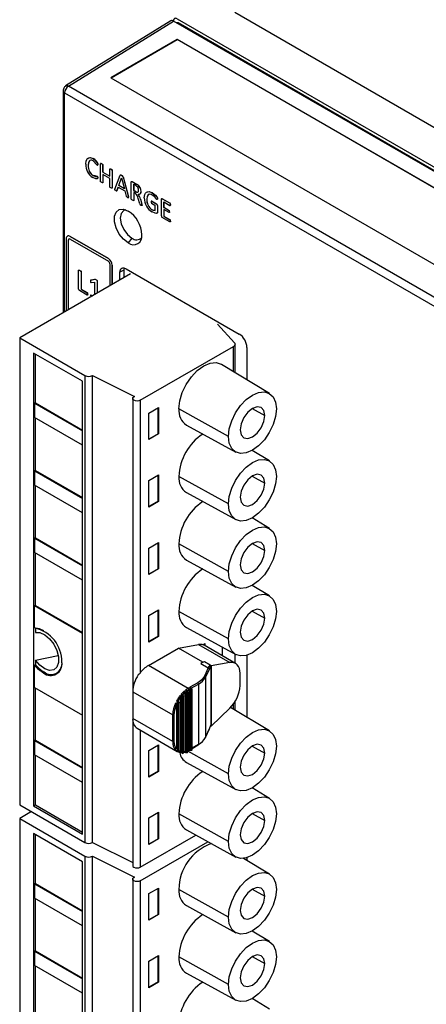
# Model space of a CAD drawing. Header units: millimetres. Extents: x 0 to 838, y 0 to 648.
# Tile 23 of 29: x 525 to 562, y 453 to 544. Entities that reach past the tile are written whole.
import ezdxf

# ---------------------------------------------------------------- set-up
doc = ezdxf.new("R2010")
doc.units = ezdxf.units.MM
doc.header["$LTSCALE"] = 3

msp = doc.modelspace()

# ---------------------------------------------------------------- linework, layer by layer
for p, q in [((544.782, 544.313), (594.417, 515.659)), ((538.893, 543.522), (529.181, 537.51)), ((529.444, 537.493), (539.134, 543.492)), ((600.627, 507.992), (539.134, 543.492)), ((539.454, 543.336), (539.428, 543.322)), ((539.475, 543.703), (591.518, 513.659)), ((539.485, 543.289), (539.552, 543.325)), ((600.917, 507.9), (539.552, 543.325)), ((539.477, 541.804), (533.362, 538.274)), ((533.38, 538.263), (539.477, 541.783)), ((595.726, 509.332), (539.477, 541.804)), ((539.477, 541.783), (539.477, 541.804)), ((595.708, 509.322), (539.477, 541.783)), ((563.785, 517.668), (529.444, 537.493)), ((533.362, 538.274), (564.155, 520.497)), ((528.944, 537.084), (528.944, 516.594)), ((529.09, 536.88), (563.432, 517.056)), ((529.09, 516.679), (529.09, 536.88)), ((531.27, 530.181), (531.263, 530.177)), ((531.717, 530.817), (531.71, 530.813)), ((532.144, 530.292), (532.137, 530.288)), ((532.399, 528.717), (532.399, 530.348)), ((532.515, 530.331), (532.508, 530.327)), ((532.624, 530.227), (532.617, 530.223)), ((532.617, 529.558), (532.617, 530.223)), ((532.624, 530.227), (532.624, 529.562)), ((531.719, 529.252), (531.712, 529.248)), ((532.617, 529.558), (532.624, 529.562)), ((532.617, 529.558), (533.25, 529.192)), ((533.25, 528.99), (532.617, 529.356)), ((532.617, 529.356), (532.617, 528.591)), ((532.624, 529.562), (533.25, 529.2)), ((532.624, 529.352), (532.624, 528.596)), ((533.25, 529.192), (533.25, 529.857)), ((533.367, 529.839), (533.36, 529.835)), ((533.476, 529.734), (533.469, 529.73)), ((533.469, 529.73), (533.469, 528.099)), ((533.476, 529.734), (533.476, 528.104)), ((533.716, 528.004), (534.216, 529.295)), ((534.351, 529.271), (534.343, 529.267)), ((532.114, 529.175), (532.107, 529.171)), ((532.144, 529.055), (532.137, 529.05)), ((532.624, 528.596), (532.617, 528.591)), ((533.25, 528.226), (533.25, 528.99)), ((534.08, 528.335), (534.337, 529.044)), ((534.08, 528.335), (534.087, 528.339)), ((534.598, 528.036), (534.08, 528.335)), ((534.087, 528.339), (534.34, 529.036)), ((534.596, 528.045), (534.087, 528.339)), ((534.337, 529.044), (534.338, 529.043)), ((534.338, 529.043), (534.598, 528.036)), ((534.486, 529.145), (534.479, 529.141)), ((534.479, 529.141), (534.979, 527.273)), ((534.486, 529.145), (534.986, 527.277)), ((535.237, 527.078), (535.237, 528.659)), ((535.318, 528.713), (535.31, 528.709)), ((535.31, 528.709), (535.624, 528.528)), ((535.318, 528.713), (535.631, 528.532)), ((535.456, 528.448), (535.456, 527.868)), ((535.61, 528.359), (535.456, 528.448)), ((535.463, 527.872), (535.463, 528.444)), ((535.631, 528.532), (535.624, 528.528)), ((535.624, 528.528), (535.783, 528.426)), ((535.631, 528.532), (535.79, 528.43)), ((535.783, 528.426), (535.79, 528.43)), ((533.476, 528.104), (533.469, 528.099)), ((533.908, 527.85), (534.03, 528.187)), ((533.915, 527.854), (533.908, 527.85)), ((534.035, 528.184), (533.915, 527.854)), ((534.03, 528.187), (534.65, 527.829)), ((534.65, 527.829), (534.778, 527.342)), ((535.456, 527.868), (535.463, 527.872)), ((535.456, 527.868), (535.634, 527.765)), ((535.583, 527.619), (535.456, 527.692)), ((535.456, 527.692), (535.456, 526.953)), ((535.641, 527.769), (535.463, 527.872)), ((535.463, 527.688), (535.463, 526.957)), ((535.641, 527.769), (535.634, 527.765)), ((536.14, 527.794), (536.133, 527.79)), ((537.179, 527.664), (537.172, 527.659)), ((534.986, 527.277), (534.979, 527.273)), ((535.463, 526.957), (535.456, 526.953)), ((536.019, 526.64), (535.882, 527.128)), ((536.081, 527.078), (536.074, 527.073)), ((536.074, 527.073), (536.208, 526.616)), ((536.081, 527.078), (536.215, 526.62)), ((536.215, 526.62), (536.208, 526.616)), ((536.664, 527.077), (536.657, 527.073)), ((537.107, 526.713), (537.421, 526.532)), ((537.117, 526.892), (537.11, 526.888)), ((537.571, 526.622), (537.11, 526.888)), ((537.117, 526.892), (537.578, 526.626)), ((537.421, 526.532), (537.421, 526.029)), ((537.578, 526.626), (537.571, 526.622)), ((537.647, 527.134), (537.64, 527.13)), ((538.011, 525.528), (538.011, 527.057)), ((538.093, 527.111), (538.085, 527.107)), ((538.801, 526.694), (538.085, 527.107)), ((538.093, 527.111), (538.808, 526.698)), ((538.229, 526.822), (538.802, 526.491)), ((538.229, 526.293), (538.229, 526.822)), ((538.236, 526.818), (538.236, 526.297)), ((538.808, 526.698), (538.801, 526.694)), ((538.848, 526.572), (538.841, 526.568)), ((536.241, 526.508), (536.233, 526.504)), ((537.17, 526.105), (537.163, 526.101)), ((537.64, 526.49), (537.647, 526.494)), ((537.64, 526.49), (537.64, 525.839)), ((537.647, 525.843), (537.64, 525.839)), ((537.647, 526.494), (537.647, 525.843)), ((538.236, 526.297), (538.229, 526.293)), ((538.715, 526.012), (538.229, 526.293)), ((538.715, 525.836), (538.229, 526.116)), ((538.229, 526.116), (538.229, 525.511)), ((538.236, 526.297), (538.722, 526.016)), ((538.236, 526.112), (538.236, 525.515)), ((538.722, 526.016), (538.715, 526.012)), ((538.753, 525.899), (538.76, 525.903)), ((538.8, 524.979), (538.084, 525.393)), ((538.236, 525.515), (538.229, 525.511)), ((538.229, 525.511), (538.802, 525.18)), ((538.236, 525.515), (538.809, 525.184)), ((538.809, 525.184), (538.802, 525.18)), ((538.848, 525.06), (538.841, 525.056)), ((529.233, 523.432), (529.233, 516.761)), ((529.343, 523.665), (529.336, 523.661)), ((529.452, 523.313), (529.445, 523.309)), ((529.445, 516.883), (529.445, 523.309)), ((529.452, 516.887), (529.452, 523.313)), ((529.586, 523.636), (529.593, 523.64)), ((533.122, 521.595), (529.586, 523.636)), ((529.586, 523.391), (533.122, 521.35)), ((529.593, 523.64), (533.129, 521.599)), ((535.291, 523.482), (534.95, 523.048)), ((533.129, 521.599), (533.122, 521.595)), ((533.263, 521.105), (533.263, 519.088)), ((535.15, 520.177), (524.944, 514.285)), ((530.374, 518.791), (530.374, 520.522)), ((530.5, 520.504), (530.493, 520.5)), ((530.62, 520.388), (530.613, 520.384)), ((530.613, 520.384), (530.613, 518.773)), ((530.62, 520.388), (530.62, 518.777)), ((533.475, 520.983), (533.483, 520.987)), ((533.475, 519.21), (533.475, 520.983)), ((533.483, 520.987), (533.483, 519.214)), ((534.537, 520.52), (534.19, 520.334)), ((534.19, 519.622), (534.19, 520.334)), ((534.574, 520.725), (534.537, 520.52)), ((534.537, 520.52), (534.537, 519.823)), ((534.755, 520.66), (545.193, 514.635)), ((531.877, 519.683), (531.51, 519.607)), ((531.517, 519.611), (531.51, 519.607)), ((531.517, 519.611), (531.884, 519.687)), ((531.549, 519.393), (531.856, 519.436)), ((531.856, 519.436), (531.856, 518.275)), ((531.877, 519.683), (531.884, 519.687)), ((531.99, 519.643), (531.983, 519.639)), ((532.103, 519.538), (532.096, 519.534)), ((532.096, 519.534), (532.096, 518.414)), ((532.103, 519.538), (532.103, 518.418)), ((531.167, 518.233), (530.454, 518.644)), ((530.62, 518.777), (530.613, 518.773)), ((530.613, 518.773), (531.169, 518.452)), ((530.62, 518.777), (531.176, 518.456)), ((531.176, 518.456), (531.169, 518.452)), ((531.218, 518.323), (531.211, 518.319)), ((531.526, 518.227), (531.519, 518.223)), ((531.642, 518.152), (531.519, 518.223)), ((531.526, 518.227), (531.649, 518.156)), ((544.746, 513.841), (543.176, 515.543)), ((524.944, 514.285), (530.955, 510.815)), ((524.944, 514.285), (524.944, 471.237)), ((536.046, 508.529), (544.658, 513.501)), ((544.658, 511.174), (544.658, 513.501)), ((544.805, 511.085), (544.805, 513.705)), ((545.9, 513.41), (545.9, 510.421)), ((530.742, 510.285), (526.232, 512.888)), ((526.232, 512.888), (526.232, 471.147)), ((526.387, 508.293), (526.387, 512.799)), ((547.984, 509.158), (543.55, 511.846)), ((530.742, 468.543), (530.742, 510.285)), ((530.955, 510.815), (530.955, 467.767)), ((531.662, 510.815), (535.52, 508.879)), ((531.662, 467.767), (531.662, 510.815)), ((535.363, 508.693), (535.363, 481.677)), ((535.52, 508.879), (535.48, 508.856)), ((536.046, 508.529), (536.046, 483.381)), ((526.387, 508.293), (526.323, 508.263)), ((526.323, 508.263), (526.323, 506.94)), ((526.323, 508.263), (530.742, 505.712)), ((526.387, 508.293), (530.742, 505.778)), ((536.845, 507.358), (537.743, 507.876)), ((537.707, 505.447), (537.707, 507.856)), ((537.743, 507.876), (537.743, 505.426)), ((544.199, 505.194), (539.63, 507.741)), ((546.385, 507.768), (547.541, 507.124)), ((530.742, 504.389), (526.323, 506.94)), ((526.387, 502.071), (526.387, 506.904)), ((536.845, 504.908), (536.845, 507.358)), ((540.32, 506.25), (544.864, 503.755)), ((537.707, 505.447), (536.845, 504.949)), ((537.743, 505.426), (536.845, 504.908)), ((537.743, 505.426), (537.707, 505.447)), ((547.984, 502.936), (546.382, 503.907)), ((526.387, 502.071), (526.323, 502.041)), ((526.323, 502.041), (526.323, 500.718)), ((526.323, 502.041), (530.742, 499.49)), ((526.387, 502.071), (530.742, 499.556)), ((536.845, 501.136), (537.743, 501.654)), ((536.845, 498.686), (536.845, 501.136)), ((537.707, 499.225), (537.707, 501.634)), ((537.743, 501.654), (537.743, 499.204)), ((544.199, 498.972), (539.63, 501.519)), ((546.385, 501.546), (547.541, 500.902)), ((530.742, 498.167), (526.323, 500.718)), ((526.387, 495.849), (526.387, 500.682)), ((540.32, 500.028), (544.864, 497.533)), ((537.707, 499.225), (536.845, 498.727)), ((537.743, 499.204), (536.845, 498.686)), ((537.743, 499.204), (537.707, 499.225)), ((547.984, 496.714), (546.382, 497.685)), ((526.387, 495.849), (526.323, 495.819)), ((526.323, 495.819), (526.323, 494.496)), ((526.323, 495.819), (530.742, 493.268)), ((526.387, 495.849), (530.742, 493.334)), ((536.845, 494.914), (537.743, 495.432)), ((536.845, 492.464), (536.845, 494.914)), ((537.707, 493.003), (537.707, 495.412)), ((537.743, 495.432), (537.743, 492.982)), ((544.199, 492.75), (539.63, 495.297)), ((546.385, 495.324), (547.541, 494.68)), ((530.742, 491.945), (526.323, 494.496)), ((526.387, 489.627), (526.387, 494.459)), ((537.707, 493.003), (536.845, 492.505)), ((537.743, 492.982), (536.845, 492.464)), ((537.743, 492.982), (537.707, 493.003)), ((540.32, 493.806), (544.864, 491.311)), ((547.984, 490.492), (546.382, 491.463)), ((526.387, 489.627), (526.323, 489.597)), ((526.323, 487.545), (526.323, 489.597)), ((530.742, 487.046), (526.323, 489.597)), ((526.387, 489.627), (530.742, 487.112)), ((536.845, 488.692), (537.743, 489.21)), ((536.845, 486.242), (536.845, 488.692)), ((537.707, 486.781), (537.707, 489.19)), ((537.743, 489.21), (537.743, 486.76)), ((544.199, 486.528), (539.63, 489.075)), ((546.385, 489.102), (547.541, 488.458)), ((526.387, 487.509), (526.323, 487.545)), ((526.387, 487.509), (526.387, 487.118)), ((540.32, 487.584), (544.864, 485.089)), ((537.707, 486.781), (536.845, 486.283)), ((537.743, 486.76), (536.845, 486.242)), ((537.743, 486.76), (537.707, 486.781)), ((536.812, 484.084), (539.574, 485.678)), ((539.574, 485.678), (541.448, 486.008)), ((541.819, 484.383), (539.574, 485.678)), ((541.448, 486.008), (544.315, 484.353)), ((541.823, 485.997), (542.021, 486.111)), ((541.834, 486.003), (541.823, 485.997)), ((541.834, 486.003), (541.985, 486.09)), ((544.851, 484.275), (541.949, 485.95)), ((541.985, 486.09), (542.021, 486.111)), ((541.985, 485.929), (541.985, 486.09)), ((542.021, 486.111), (542.021, 485.909)), ((543.653, 484.966), (543.653, 485.754)), ((526.387, 484.573), (528.493, 485.014)), ((544.777, 485.137), (544.777, 484.33)), ((544.805, 484.302), (544.805, 485.122)), ((545.9, 485.03), (545.9, 479.311)), ((526.323, 484.105), (526.387, 484.182)), ((526.323, 482.052), (526.323, 484.105)), ((526.387, 484.573), (526.387, 484.182)), ((540.471, 481.972), (536.812, 484.084)), ((541.819, 484.383), (541.64, 484.28)), ((541.64, 484.28), (542.337, 483.877)), ((541.988, 484.413), (541.819, 484.383)), ((542.337, 483.877), (541.979, 483.105)), ((542.506, 484.116), (541.988, 484.413)), ((542.337, 483.877), (542.506, 484.116)), ((542.434, 483.78), (542.568, 484.009)), ((542.616, 484.054), (542.508, 484.117)), ((542.568, 483.999), (542.572, 484.013)), ((542.568, 484.009), (542.616, 483.982)), ((542.568, 483.999), (542.568, 478.588)), ((542.568, 483.999), (542.616, 483.972)), ((544.315, 484.353), (542.616, 484.054)), ((542.616, 484.054), (542.616, 483.982)), ((542.624, 483.983), (542.616, 483.972)), ((542.616, 483.982), (542.624, 483.983)), ((542.616, 483.972), (542.616, 478.56)), ((544.766, 484.324), (544.777, 484.33)), ((527.186, 483.482), (527.136, 483.396)), ((542.434, 483.78), (542.076, 483.009)), ((542.076, 483.009), (542.076, 477.456)), ((545.266, 482.232), (545.266, 483.359)), ((526.323, 482.052), (530.742, 479.501)), ((541.358, 482.484), (540.646, 482.073)), ((540.646, 482.073), (540.736, 481.962)), ((540.814, 481.943), (540.709, 482.072)), ((540.766, 481.979), (541.429, 482.362)), ((541.429, 482.362), (541.429, 476.809)), ((526.387, 477.183), (526.387, 482.015)), ((535.363, 481.655), (539.056, 479.522)), ((535.363, 481.655), (535.363, 479.205)), ((539.579, 480.825), (539.786, 481.145)), ((539.728, 481.3), (539.924, 481.286)), ((539.916, 481.182), (539.773, 481.195)), ((539.786, 481.145), (539.786, 476.129)), ((539.924, 481.286), (539.836, 481.432)), ((539.916, 476.023), (539.916, 481.182)), ((540.043, 481.287), (539.981, 481.386)), ((539.982, 481.385), (540.175, 481.579)), ((540.029, 476.034), (540.029, 481.194)), ((540.058, 476.075), (540.058, 481.235)), ((540.137, 481.734), (540.333, 481.697)), ((540.173, 481.6), (540.175, 481.579)), ((540.305, 481.573), (540.173, 481.6)), ((540.175, 481.579), (540.175, 476.144)), ((540.333, 481.697), (540.246, 481.821)), ((540.246, 481.821), (540.264, 481.82)), ((540.305, 481.573), (540.305, 476.081)), ((540.333, 481.697), (540.35, 481.703)), ((540.428, 481.683), (540.364, 481.77)), ((540.376, 481.743), (540.541, 481.849)), ((540.438, 481.649), (540.438, 476.158)), ((540.543, 482.014), (540.471, 481.972)), ((540.541, 481.849), (540.564, 481.863)), ((540.736, 481.962), (540.543, 482.014)), ((540.564, 481.863), (540.564, 476.31)), ((540.694, 481.828), (540.564, 481.863)), ((540.694, 481.828), (540.694, 476.275)), ((540.807, 481.839), (540.807, 476.287)), ((540.836, 476.328), (540.836, 481.88)), ((539.319, 480.621), (539.514, 480.653)), ((539.527, 480.581), (539.363, 480.559)), ((539.397, 480.451), (539.397, 476.374)), ((539.527, 476.175), (539.527, 480.581)), ((539.599, 480.779), (539.66, 480.657)), ((539.64, 476.187), (539.64, 480.592)), ((539.66, 476.252), (539.66, 480.657)), ((547.984, 478.048), (544.396, 480.223)), ((544.658, 480.064), (544.658, 480.54)), ((544.805, 479.975), (544.805, 480.76)), ((539.056, 477.073), (539.056, 479.522)), ((539.198, 477.073), (539.198, 479.522)), ((542.616, 478.478), (544.315, 480.141)), ((539.056, 477.073), (535.363, 479.205)), ((535.363, 479.183), (535.363, 465.645)), ((542.434, 478.227), (542.568, 478.578)), ((542.508, 478.54), (542.616, 478.478)), ((542.568, 478.578), (542.572, 478.588)), ((542.616, 478.56), (542.568, 478.588)), ((542.616, 478.55), (542.568, 478.578)), ((542.616, 478.56), (542.624, 478.558)), ((542.624, 478.558), (542.616, 478.55)), ((542.616, 478.55), (542.616, 478.478)), ((535.777, 478.289), (539.471, 476.157)), ((536.046, 478.134), (536.046, 465.481)), ((542.07, 477.429), (542.429, 478.203)), ((542.076, 477.456), (542.434, 478.227)), ((526.387, 477.183), (526.323, 477.153)), ((526.323, 477.153), (526.323, 475.83)), ((526.323, 477.153), (530.742, 474.602)), ((526.387, 477.183), (530.742, 474.668)), ((536.845, 476.247), (537.743, 476.766)), ((537.707, 474.337), (537.707, 476.745)), ((537.743, 476.766), (537.743, 474.316)), ((541.429, 476.809), (540.836, 476.467)), ((540.836, 476.433), (541.408, 476.764)), ((546.385, 476.658), (547.541, 476.013)), ((530.742, 473.279), (526.323, 475.83)), ((526.387, 471.197), (526.387, 475.793)), ((536.845, 473.798), (536.845, 476.247)), ((539.514, 476.144), (539.319, 476.277)), ((539.363, 476.285), (539.527, 476.175)), ((539.786, 476.129), (539.64, 476.187)), ((539.924, 475.984), (539.728, 476.071)), ((539.773, 476.086), (539.916, 476.023)), ((540.175, 476.144), (539.982, 476.115)), ((540.333, 476.046), (540.137, 476.11)), ((540.15, 476.095), (540.314, 476.039)), ((540.175, 476.144), (540.173, 476.126)), ((540.173, 476.126), (540.305, 476.081)), ((540.541, 476.297), (540.376, 476.214)), ((540.438, 476.211), (540.521, 476.251)), ((544.199, 474.084), (540.438, 476.181)), ((540.539, 476.277), (540.71, 476.231)), ((540.564, 476.31), (540.541, 476.297)), ((540.564, 476.31), (540.694, 476.275)), ((540.32, 475.14), (544.864, 472.645)), ((537.707, 474.337), (536.845, 473.839)), ((537.743, 474.316), (536.845, 473.798)), ((537.743, 474.316), (537.707, 474.337)), ((547.984, 471.826), (546.382, 472.797)), ((524.944, 471.237), (530.955, 467.767)), ((526.387, 471.197), (526.232, 471.147)), ((526.232, 471.147), (530.742, 468.543)), ((530.742, 468.682), (526.387, 471.197)), ((526.037, 470.607), (524.944, 469.976)), ((536.845, 470.025), (537.743, 470.544)), ((537.707, 468.115), (537.707, 470.523)), ((537.743, 470.544), (537.743, 468.094)), ((544.199, 467.862), (539.63, 470.409)), ((546.385, 470.436), (547.541, 469.791)), ((524.944, 469.976), (530.955, 466.506)), ((524.944, 469.976), (524.944, 433.15)), ((536.845, 467.576), (536.845, 470.025)), ((526.232, 468.579), (526.232, 433.06)), ((530.742, 465.975), (526.232, 468.579)), ((526.387, 463.984), (526.387, 468.49)), ((536.046, 465.481), (541.18, 468.446)), ((540.32, 468.918), (544.864, 466.423)), ((531.662, 467.767), (535.363, 465.91)), ((536.046, 464.22), (542.3, 467.831)), ((537.707, 468.115), (536.845, 467.617)), ((537.743, 468.094), (536.845, 467.576)), ((537.743, 468.094), (537.707, 468.115)), ((530.742, 430.456), (530.742, 465.975)), ((530.955, 466.506), (530.955, 429.68)), ((531.662, 466.506), (535.52, 464.57)), ((531.662, 429.68), (531.662, 466.506)), ((547.984, 464.849), (545.593, 466.298)), ((545.9, 466.364), (545.9, 466.112)), ((526.387, 463.984), (526.323, 463.954)), ((526.323, 463.954), (526.323, 462.631)), ((526.323, 463.954), (530.742, 461.403)), ((526.387, 463.984), (530.742, 461.469)), ((535.363, 464.384), (535.363, 443.589)), ((535.52, 464.57), (535.48, 464.547)), ((536.046, 464.22), (536.046, 445.293)), ((536.845, 463.048), (537.743, 463.567)), ((536.845, 460.599), (536.845, 463.048)), ((537.707, 461.138), (537.707, 463.546)), ((537.743, 463.567), (537.743, 461.117)), ((544.199, 460.885), (539.63, 463.432)), ((546.385, 463.459), (547.541, 462.814)), ((530.742, 460.08), (526.323, 462.631)), ((526.387, 457.762), (526.387, 462.594)), ((540.32, 461.941), (544.864, 459.446)), ((537.707, 461.138), (536.845, 460.64)), ((537.743, 461.117), (536.845, 460.599)), ((537.743, 461.117), (537.707, 461.138)), ((547.984, 458.627), (546.382, 459.598)), ((526.387, 457.762), (526.323, 457.732)), ((526.323, 457.732), (526.323, 456.409)), ((526.323, 457.732), (530.742, 455.181)), ((526.387, 457.762), (530.742, 455.247)), ((536.845, 456.826), (537.743, 457.345)), ((536.845, 454.377), (536.845, 456.826)), ((537.707, 454.916), (537.707, 457.324)), ((537.743, 457.345), (537.743, 454.895)), ((544.199, 454.663), (539.63, 457.21)), ((546.385, 457.237), (547.541, 456.592)), ((530.742, 453.858), (526.323, 456.409)), ((526.387, 451.539), (526.387, 456.372)), ((540.32, 455.719), (544.864, 453.223)), ((537.707, 454.916), (536.845, 454.418)), ((537.743, 454.895), (536.845, 454.377)), ((537.743, 454.895), (537.707, 454.916)), ((547.984, 452.405), (546.382, 453.376))]:
    msp.add_line(p, q)
at = {"flags": 128}
for points in [[(529.004, 537.321), (528.947, 537.138), (528.946, 537.084)], [(531.045, 530.291), (531.08, 530.602), (531.205, 530.83), (531.306, 530.892), (531.428, 530.908), (531.71, 530.813)], [(531.22, 530.839), (531.313, 530.896), (531.435, 530.912), (531.717, 530.817)], [(531.709, 530.611), (531.605, 530.658), (531.507, 530.67), (531.425, 530.647), (531.359, 530.588), (531.284, 530.406), (531.263, 530.177)], [(531.717, 530.817), (531.979, 530.603), (532.094, 530.457), (532.118, 530.416), (532.136, 530.373), (532.144, 530.292)], [(532.1, 530.209), (532.107, 530.206), (532.113, 530.206), (532.118, 530.207), (532.122, 530.21), (532.132, 530.232), (532.137, 530.288)], [(532.144, 530.292), (532.139, 530.236), (532.129, 530.214), (532.125, 530.211), (532.12, 530.21), (532.114, 530.21), (532.107, 530.213)], [(532.508, 530.327), (532.444, 530.358), (532.414, 530.366), (532.408, 530.366), (532.403, 530.363), (532.4, 530.357), (532.399, 530.348)], [(532.406, 530.352), (532.407, 530.361), (532.41, 530.366), (532.415, 530.369), (532.422, 530.37), (532.451, 530.362), (532.515, 530.331)], [(532.617, 530.223), (532.615, 530.233), (532.612, 530.243), (532.607, 530.252), (532.6, 530.26), (532.57, 530.286), (532.508, 530.327)], [(532.515, 530.331), (532.577, 530.29), (532.607, 530.264), (532.614, 530.256), (532.619, 530.247), (532.622, 530.237), (532.624, 530.227)], [(531.719, 529.252), (531.926, 529.176), (532.021, 529.174), (532.066, 529.179), (532.088, 529.182), (532.114, 529.175)], [(533.25, 529.857), (533.252, 529.866), (533.255, 529.871), (533.261, 529.874), (533.267, 529.875), (533.298, 529.866), (533.36, 529.835)], [(533.257, 529.861), (533.259, 529.87), (533.263, 529.875), (533.268, 529.878), (533.275, 529.879), (533.305, 529.87), (533.367, 529.839)], [(533.36, 529.835), (533.424, 529.792), (533.453, 529.767), (533.46, 529.758), (533.464, 529.75), (533.467, 529.741), (533.469, 529.73)], [(533.367, 529.839), (533.431, 529.796), (533.46, 529.771), (533.467, 529.762), (533.471, 529.754), (533.474, 529.745), (533.476, 529.734)], [(534.216, 529.295), (534.226, 529.309), (534.232, 529.312), (534.238, 529.313), (534.272, 529.304), (534.343, 529.267)], [(534.223, 529.299), (534.233, 529.313), (534.245, 529.318), (534.279, 529.309), (534.351, 529.271)], [(532.137, 529.05), (532.128, 528.976), (532.119, 528.964), (532.107, 528.957), (532.078, 528.951), (531.953, 528.957), (531.683, 529.063)], [(532.144, 529.055), (532.143, 529.03), (532.135, 528.981), (532.127, 528.97), (532.086, 528.955), (532.048, 528.957)], [(532.107, 529.171), (532.114, 529.166), (532.12, 529.159), (532.124, 529.152), (532.128, 529.145), (532.134, 529.112), (532.137, 529.05)], [(532.114, 529.175), (532.126, 529.165), (532.131, 529.158), (532.135, 529.149), (532.141, 529.116), (532.144, 529.055)], [(532.508, 528.612), (532.445, 528.653), (532.426, 528.669), (532.415, 528.679), (532.409, 528.688), (532.404, 528.697), (532.4, 528.707), (532.399, 528.717)], [(532.617, 528.591), (532.615, 528.582), (532.613, 528.577), (532.608, 528.574), (532.6, 528.573), (532.57, 528.581), (532.508, 528.612)], [(535.237, 528.659), (535.241, 528.692), (535.246, 528.705), (535.255, 528.714), (535.267, 528.719), (535.281, 528.719), (535.31, 528.709)], [(535.757, 528.257), (535.684, 528.314), (535.61, 528.359)], [(533.36, 528.12), (533.297, 528.161), (533.267, 528.188), (533.26, 528.197), (533.255, 528.206), (533.252, 528.215), (533.25, 528.226)], [(533.469, 528.099), (533.467, 528.09), (533.464, 528.085), (533.459, 528.082), (533.452, 528.081), (533.441, 528.083), (533.422, 528.089), (533.36, 528.12)], [(533.799, 527.867), (533.75, 527.897), (533.723, 527.92), (533.715, 527.931), (533.709, 527.942), (533.707, 527.954), (533.706, 527.966), (533.716, 528.004)], [(533.799, 527.867), (533.839, 527.845), (533.861, 527.835), (533.878, 527.83), (533.891, 527.83), (533.9, 527.837), (533.908, 527.85)], [(535.634, 527.765), (535.74, 527.719), (535.79, 527.713), (535.835, 527.721), (535.871, 527.744), (535.896, 527.784), (535.91, 527.836), (535.914, 527.895)], [(536.438, 527.184), (536.483, 527.501), (536.546, 527.627), (536.632, 527.714), (536.743, 527.762), (536.876, 527.767), (537.172, 527.659)], [(537.173, 527.457), (537.06, 527.51), (536.958, 527.53), (536.864, 527.519), (536.786, 527.475), (536.691, 527.32), (536.657, 527.073)], [(536.882, 527.524), (536.872, 527.523), (536.793, 527.479), (536.694, 527.312), (536.664, 527.077)], [(536.713, 527.749), (536.751, 527.766), (536.885, 527.771), (537.179, 527.664)], [(537.172, 527.659), (537.449, 527.445), (537.576, 527.301), (537.609, 527.253), (537.627, 527.217), (537.638, 527.172), (537.64, 527.13)], [(537.605, 527.056), (537.398, 527.286), (537.173, 527.457)], [(537.179, 527.664), (537.456, 527.449), (537.583, 527.305), (537.612, 527.265), (537.634, 527.221), (537.641, 527.2), (537.645, 527.176), (537.647, 527.134)], [(534.893, 527.235), (534.918, 527.221), (534.971, 527.198), (534.979, 527.199), (534.985, 527.203), (534.988, 527.211), (534.989, 527.224), (534.979, 527.273)], [(535.347, 526.973), (535.284, 527.014), (535.254, 527.04), (535.247, 527.049), (535.242, 527.058), (535.239, 527.068), (535.237, 527.078)], [(535.456, 526.953), (535.454, 526.944), (535.451, 526.938), (535.447, 526.935), (535.439, 526.934), (535.409, 526.942), (535.347, 526.973)], [(536.233, 526.504), (536.23, 526.488), (536.229, 526.486), (536.226, 526.484), (536.219, 526.482), (536.189, 526.49), (536.128, 526.522)], [(537.11, 526.888), (537.099, 526.892), (537.089, 526.891), (537.082, 526.885), (537.077, 526.874), (537.072, 526.821)], [(537.64, 527.13), (537.635, 527.077), (537.631, 527.064), (537.626, 527.056), (537.622, 527.054), (537.617, 527.053), (537.605, 527.056)], [(537.647, 527.134), (537.642, 527.081), (537.633, 527.06), (537.629, 527.058), (537.624, 527.057), (537.612, 527.061)], [(538.085, 527.107), (538.055, 527.117), (538.041, 527.117), (538.029, 527.113), (538.021, 527.106), (538.016, 527.094), (538.011, 527.057)], [(538.018, 527.061), (538.023, 527.098), (538.029, 527.11), (538.036, 527.117), (538.048, 527.121), (538.062, 527.122), (538.093, 527.111)], [(538.802, 526.491), (538.815, 526.488), (538.821, 526.488), (538.825, 526.491), (538.83, 526.498), (538.835, 526.512), (538.841, 526.568)], [(538.848, 526.572), (538.842, 526.516), (538.832, 526.495), (538.828, 526.492), (538.823, 526.492), (538.809, 526.495)], [(534.95, 523.048), (534.515, 523.388), (534.133, 523.863), (533.849, 524.417), (533.698, 524.984), (533.698, 525.493), (533.849, 525.885), (534.133, 526.112), (534.515, 526.146), (534.95, 525.983)], [(534.739, 526.085), (534.537, 526.019), (534.306, 525.753), (534.225, 525.328), (534.306, 524.81), (534.537, 524.277), (534.883, 523.811), (535.291, 523.482)], [(537.421, 526.029), (537.296, 526.044), (537.163, 526.101)], [(537.64, 525.839), (537.633, 525.797), (537.628, 525.783), (537.621, 525.776), (537.563, 525.767), (537.434, 525.788), (537.165, 525.898)], [(537.647, 525.843), (537.643, 525.807), (537.637, 525.791), (537.628, 525.78), (537.606, 525.772), (537.563, 525.777)], [(538.753, 525.899), (538.748, 525.848), (538.743, 525.838), (538.737, 525.832), (538.728, 525.831), (538.715, 525.836)], [(538.76, 525.903), (538.755, 525.852), (538.751, 525.842), (538.744, 525.836), (538.735, 525.835), (538.722, 525.84)], [(538.841, 525.056), (538.835, 524.999), (538.83, 524.986), (538.824, 524.978), (538.814, 524.976), (538.8, 524.979)], [(538.848, 525.06), (538.842, 525.003), (538.838, 524.991), (538.831, 524.982), (538.826, 524.98), (538.821, 524.98), (538.807, 524.983)], [(530.374, 520.522), (530.375, 520.532), (530.379, 520.539), (530.384, 520.542), (530.39, 520.543), (530.421, 520.535), (530.493, 520.5)], [(530.381, 520.526), (530.382, 520.536), (530.386, 520.543), (530.39, 520.546), (530.397, 520.547), (530.428, 520.539), (530.5, 520.504)], [(530.493, 520.5), (530.565, 520.452), (530.596, 520.424), (530.603, 520.415), (530.608, 520.406), (530.611, 520.396), (530.613, 520.384)], [(530.5, 520.504), (530.573, 520.455), (530.603, 520.428), (530.61, 520.419), (530.615, 520.411), (530.618, 520.401), (530.62, 520.388)], [(534.19, 520.334), (534.229, 520.551), (534.282, 520.639), (534.355, 520.7), (534.444, 520.732), (534.547, 520.734), (534.755, 520.66)], [(531.51, 519.607), (531.489, 519.597), (531.483, 519.589), (531.478, 519.575), (531.474, 519.515)], [(531.474, 519.515), (531.477, 519.461), (531.484, 519.427), (531.489, 519.416), (531.497, 519.407), (531.505, 519.4), (531.516, 519.395), (531.528, 519.394), (531.549, 519.393)], [(531.983, 519.639), (532.047, 519.599), (532.078, 519.572), (532.085, 519.563), (532.09, 519.554), (532.094, 519.544), (532.096, 519.534)], [(531.99, 519.643), (532.054, 519.603), (532.085, 519.576), (532.092, 519.568), (532.097, 519.558), (532.101, 519.548), (532.103, 519.538)], [(531.211, 518.319), (531.205, 518.254), (531.2, 518.24), (531.193, 518.231), (531.188, 518.229), (531.182, 518.228), (531.167, 518.233)], [(531.218, 518.323), (531.212, 518.258), (531.207, 518.244), (531.2, 518.235), (531.195, 518.232), (531.189, 518.232), (531.174, 518.237)], [(531.519, 518.223), (531.508, 518.226), (531.499, 518.226), (531.491, 518.222), (531.485, 518.215), (531.477, 518.19), (531.474, 518.151)], [(544.746, 513.841), (544.778, 513.799), (544.797, 513.754), (544.805, 513.709), (544.799, 513.663), (544.781, 513.618), (544.751, 513.576), (544.71, 513.536), (544.658, 513.501)], [(539.63, 507.741), (539.708, 508.469), (539.936, 509.237), (540.299, 509.992), (540.773, 510.685), (541.323, 511.266), (541.915, 511.698), (542.506, 511.949), (543.057, 512.004), (543.53, 511.857), (543.55, 511.846)], [(544.199, 505.194), (544.274, 505.897), (544.494, 506.638), (544.845, 507.368), (545.302, 508.037), (545.834, 508.599), (546.405, 509.015), (546.976, 509.258), (547.508, 509.31), (547.965, 509.169), (548.315, 508.844), (548.536, 508.357), (548.611, 507.741)], [(536.046, 508.529), (535.916, 508.479), (535.763, 508.462), (535.61, 508.479), (535.48, 508.529), (535.393, 508.604), (535.363, 508.693), (535.393, 508.781), (535.48, 508.856)], [(548.611, 507.741), (548.536, 507.038), (548.315, 506.297), (547.965, 505.567), (547.508, 504.898), (546.976, 504.337), (546.405, 503.92), (545.834, 503.677), (545.302, 503.625), (544.845, 503.766), (544.494, 504.091), (544.274, 504.578), (544.199, 505.194)], [(547.541, 507.124), (547.455, 507.576), (547.209, 507.86), (546.84, 507.931), (546.405, 507.78), (545.97, 507.429), (545.601, 506.932), (545.355, 506.364), (545.268, 505.811)], [(545.268, 505.811), (545.355, 505.359), (545.601, 505.076), (545.97, 505.004), (546.405, 505.155), (546.84, 505.506), (547.209, 506.003), (547.455, 506.571), (547.541, 507.124)], [(544.199, 498.972), (544.274, 499.675), (544.494, 500.416), (544.845, 501.146), (545.302, 501.815), (545.834, 502.377), (546.405, 502.793), (546.976, 503.036), (547.508, 503.088), (547.965, 502.947), (548.315, 502.622), (548.536, 502.135), (548.611, 501.519)], [(548.611, 501.519), (548.536, 500.816), (548.315, 500.075), (547.965, 499.345), (547.508, 498.676), (546.976, 498.114), (546.405, 497.698), (545.834, 497.455), (545.302, 497.403), (544.845, 497.544), (544.494, 497.869), (544.274, 498.356), (544.199, 498.972)], [(547.541, 500.902), (547.455, 501.354), (547.209, 501.638), (546.84, 501.709), (546.405, 501.558), (545.97, 501.207), (545.601, 500.71), (545.355, 500.142), (545.268, 499.589)], [(545.268, 499.589), (545.355, 499.137), (545.601, 498.854), (545.97, 498.782), (546.405, 498.933), (546.84, 499.284), (547.209, 499.781), (547.455, 500.349), (547.541, 500.902)], [(544.199, 492.75), (544.274, 493.453), (544.494, 494.194), (544.845, 494.924), (545.302, 495.593), (545.834, 496.155), (546.405, 496.571), (546.976, 496.814), (547.508, 496.866), (547.965, 496.725), (548.315, 496.4), (548.536, 495.913), (548.611, 495.297)], [(548.611, 495.297), (548.536, 494.594), (548.315, 493.853), (547.965, 493.123), (547.508, 492.454), (546.976, 491.892), (546.405, 491.476), (545.834, 491.233), (545.302, 491.181), (544.845, 491.322), (544.494, 491.647), (544.274, 492.134), (544.199, 492.75)], [(547.541, 494.68), (547.455, 495.132), (547.209, 495.415), (546.84, 495.487), (546.405, 495.336), (545.97, 494.985), (545.601, 494.488), (545.355, 493.92), (545.268, 493.367)], [(545.268, 493.367), (545.355, 492.915), (545.601, 492.632), (545.97, 492.56), (546.405, 492.711), (546.84, 493.062), (547.209, 493.559), (547.455, 494.127), (547.541, 494.68)], [(544.199, 486.528), (544.274, 487.231), (544.494, 487.972), (544.845, 488.702), (545.302, 489.371), (545.834, 489.932), (546.405, 490.349), (546.976, 490.592), (547.508, 490.644), (547.965, 490.503), (548.315, 490.178), (548.536, 489.691), (548.611, 489.075)], [(548.611, 489.075), (548.536, 488.372), (548.315, 487.631), (547.965, 486.901), (547.508, 486.232), (546.976, 485.67), (546.405, 485.254), (545.834, 485.011), (545.302, 484.959), (544.845, 485.1), (544.494, 485.425), (544.274, 485.912), (544.199, 486.528)], [(547.541, 488.458), (547.455, 488.91), (547.209, 489.193), (546.84, 489.265), (546.405, 489.114), (545.97, 488.763), (545.601, 488.266), (545.355, 487.698), (545.268, 487.145)], [(545.268, 487.145), (545.355, 486.693), (545.601, 486.409), (545.97, 486.338), (546.405, 486.489), (546.84, 486.84), (547.209, 487.337), (547.455, 487.905), (547.541, 488.458)], [(527.186, 487.286), (526.784, 487.461), (526.387, 487.509)], [(526.387, 487.118), (526.798, 487.115), (527.253, 486.916), (527.7, 486.543), (528.089, 486.039), (528.376, 485.461), (528.528, 484.874), (528.528, 484.345), (528.376, 483.934), (528.089, 483.687), (527.7, 483.632), (527.253, 483.776), (526.798, 484.102), (526.387, 484.573)], [(545.266, 483.359), (545.249, 483.601), (545.199, 483.817), (545.116, 484.003), (545.004, 484.154), (544.864, 484.267), (544.7, 484.339), (544.516, 484.368), (544.315, 484.353)], [(536.046, 483.381), (535.966, 483.289), (535.873, 483.206)], [(541.979, 483.105), (541.74, 482.771), (541.358, 482.484)], [(540.766, 481.979), (540.764, 481.995), (540.757, 482.011), (540.746, 482.026), (540.731, 482.041), (540.699, 482.06), (540.646, 482.073)], [(539.773, 481.195), (539.783, 481.171), (539.786, 481.145)], [(539.887, 481.431), (539.861, 481.433), (539.836, 481.432)], [(539.924, 481.286), (539.944, 481.297), (539.966, 481.305)], [(539.966, 481.305), (539.969, 481.306), (539.972, 481.307)], [(539.972, 481.307), (540.004, 481.309), (540.03, 481.301), (540.045, 481.283), (540.049, 481.259)], [(540.35, 481.703), (540.384, 481.706), (540.413, 481.697), (540.432, 481.677), (540.438, 481.649)], [(540.418, 481.584), (540.418, 477.753), (540.418, 476.573), (540.418, 476.246), (540.418, 476.147), (540.418, 476.093)], [(539.198, 479.522), (539.249, 479.975), (539.397, 480.451)], [(539.319, 480.621), (539.342, 480.584), (539.363, 480.559)], [(539.427, 480.838), (539.475, 480.84), (539.51, 480.84)], [(539.514, 480.653), (539.471, 480.746), (539.427, 480.838)], [(539.585, 480.688), (539.548, 480.764), (539.51, 480.84)], [(539.527, 480.581), (539.517, 480.616), (539.514, 480.653)], [(539.599, 480.779), (539.594, 480.808), (539.588, 480.818), (539.579, 480.825)], [(539.585, 480.688), (539.592, 480.69), (539.598, 480.691)], [(539.598, 480.691), (539.627, 480.693), (539.648, 480.688), (539.66, 480.675), (539.66, 480.657)], [(544.199, 474.084), (544.274, 474.787), (544.494, 475.528), (544.845, 476.258), (545.302, 476.927), (545.834, 477.488), (546.405, 477.905), (546.976, 478.148), (547.508, 478.2), (547.965, 478.059), (548.315, 477.734), (548.536, 477.247), (548.611, 476.631)], [(539.397, 476.374), (539.249, 476.679), (539.198, 477.073)], [(542.07, 477.429), (542.074, 477.441), (542.076, 477.456)], [(548.611, 476.631), (548.536, 475.928), (548.315, 475.187), (547.965, 474.457), (547.508, 473.788), (546.976, 473.226), (546.405, 472.81), (545.834, 472.567), (545.302, 472.514), (544.845, 472.656), (544.494, 472.981), (544.274, 473.468), (544.199, 474.084)], [(547.541, 476.013), (547.455, 476.466), (547.209, 476.749), (546.84, 476.821), (546.405, 476.67), (545.97, 476.319), (545.601, 475.821), (545.355, 475.253), (545.268, 474.701)], [(539.319, 476.277), (539.342, 476.277), (539.363, 476.285)], [(539.427, 476.185), (539.471, 476.163), (539.514, 476.144)], [(539.586, 476.132), (539.592, 476.134), (539.598, 476.136)], [(539.773, 476.086), (539.763, 476.075), (539.754, 476.067), (539.742, 476.064), (539.728, 476.071)], [(539.786, 476.129), (539.783, 476.105), (539.773, 476.086)], [(539.924, 475.984), (539.917, 475.984), (539.913, 475.991), (539.913, 476.004), (539.916, 476.023)], [(540.058, 476.075), (540.083, 476.078), (540.15, 476.095)], [(540.137, 476.11), (540.148, 476.095), (540.156, 476.096), (540.165, 476.107), (540.173, 476.126)], [(540.333, 476.046), (540.325, 476.04), (540.318, 476.038), (540.31, 476.042), (540.307, 476.051), (540.305, 476.061), (540.305, 476.081)], [(540.736, 476.246), (540.72, 476.232), (540.706, 476.233), (540.697, 476.248), (540.694, 476.275)], [(545.268, 474.701), (545.355, 474.249), (545.601, 473.965), (545.97, 473.894), (546.405, 474.045), (546.84, 474.396), (547.209, 474.893), (547.455, 475.461), (547.541, 476.013)], [(544.199, 467.862), (544.274, 468.565), (544.494, 469.306), (544.845, 470.036), (545.302, 470.705), (545.834, 471.266), (546.405, 471.683), (546.976, 471.926), (547.508, 471.978), (547.965, 471.837), (548.315, 471.512), (548.536, 471.025), (548.611, 470.409)], [(548.611, 470.409), (548.536, 469.706), (548.315, 468.965), (547.965, 468.235), (547.508, 467.566), (546.976, 467.004), (546.405, 466.588), (545.834, 466.345), (545.302, 466.292), (544.845, 466.433), (544.494, 466.759), (544.274, 467.246), (544.199, 467.862)], [(547.541, 469.791), (547.455, 470.244), (547.209, 470.527), (546.84, 470.599), (546.405, 470.448), (545.97, 470.097), (545.601, 469.599), (545.355, 469.031), (545.268, 468.479)], [(545.268, 468.479), (545.355, 468.027), (545.601, 467.743), (545.97, 467.672), (546.405, 467.823), (546.84, 468.174), (547.209, 468.671), (547.455, 469.239), (547.541, 469.791)], [(535.363, 465.645), (535.393, 465.556), (535.48, 465.481), (535.61, 465.431), (535.763, 465.414), (535.916, 465.431), (536.046, 465.481)], [(544.199, 460.885), (544.274, 461.588), (544.494, 462.329), (544.845, 463.059), (545.302, 463.728), (545.834, 464.289), (546.405, 464.706), (546.976, 464.949), (547.508, 465.001), (547.965, 464.86), (548.315, 464.535), (548.536, 464.048), (548.611, 463.432)], [(536.046, 464.22), (535.916, 464.17), (535.763, 464.153), (535.61, 464.17), (535.48, 464.22), (535.393, 464.295), (535.363, 464.384), (535.393, 464.472), (535.48, 464.547)], [(548.611, 463.432), (548.536, 462.729), (548.315, 461.988), (547.965, 461.258), (547.508, 460.589), (546.976, 460.027), (546.405, 459.611), (545.834, 459.368), (545.302, 459.315), (544.845, 459.457), (544.494, 459.782), (544.274, 460.269), (544.199, 460.885)], [(547.541, 462.814), (547.455, 463.267), (547.209, 463.55), (546.84, 463.622), (546.405, 463.471), (545.97, 463.12), (545.601, 462.622), (545.355, 462.054), (545.268, 461.502)], [(545.268, 461.502), (545.355, 461.05), (545.601, 460.766), (545.97, 460.695), (546.405, 460.846), (546.84, 461.197), (547.209, 461.694), (547.455, 462.262), (547.541, 462.814)], [(544.199, 454.663), (544.274, 455.366), (544.494, 456.107), (544.845, 456.837), (545.302, 457.506), (545.834, 458.067), (546.405, 458.484), (546.976, 458.727), (547.508, 458.779), (547.965, 458.638), (548.315, 458.313), (548.536, 457.826), (548.611, 457.21)], [(548.611, 457.21), (548.536, 456.507), (548.315, 455.765), (547.965, 455.035), (547.508, 454.367), (546.976, 453.805), (546.405, 453.389), (545.834, 453.146), (545.302, 453.093), (544.845, 453.234), (544.494, 453.56), (544.274, 454.047), (544.199, 454.663)], [(547.541, 456.592), (547.455, 457.045), (547.209, 457.328), (546.84, 457.4), (546.405, 457.249), (545.97, 456.898), (545.601, 456.4), (545.355, 455.832), (545.268, 455.28)], [(545.268, 455.28), (545.355, 454.828), (545.601, 454.544), (545.97, 454.473), (546.405, 454.624), (546.84, 454.975), (547.209, 455.472), (547.455, 456.04), (547.541, 456.592)]]:
    msp.add_lwpolyline(points, dxfattribs=at)
for centre, radius, start, end in [((538.993, 543.312), 0.229, 51.73467, 119.35485), ((539.337, 543.534), 0.218, 50.79671, 189.21404), ((529.363, 537.157), 0.395, 117.27396, 155.45849), ((529.858, 536.845), 0.768, 122.60548, 177.39452), ((529.298, 537.278), 0.259, 55.78286, 116.84703), ((529.184, 537.102), 0.241, 184.24999, 247.11539), ((532.421, 530.227), 1.378, 177.29875, 237.61264), ((532.27, 530.091), 1.011, 175.08256, 236.48964), ((531.767, 530.276), 0.506, 138.40669, 190.81697), ((532.277, 530.095), 1.011, 175.08398, 236.48823), ((533.557, 532.017), 2.321, 217.25571, 231.14444), ((531.45, 530.166), 0.697, 10.11329, 68.15619), ((531.485, 527.019), 2.241, 73.89406, 84.18122), ((534.279, 529.061), 0.216, 21.90131, 72.5328), ((534.286, 529.065), 0.216, 21.87849, 72.55561), ((535.323, 527.759), 0.81, 2.17866, 55.42651), ((535.33, 527.763), 0.81, 2.18376, 55.42141), ((535.205, 527.051), 0.682, 6.44445, 56.34289), ((535.787, 527.944), 0.227, 230.18628, 273.41846), ((535.434, 527.901), 0.481, 359.20283, 47.66851), ((535.915, 527.741), 0.223, 255.01293, 12.67806), ((535.062, 526.864), 1.034, 11.69956, 39.72978), ((535.069, 526.868), 1.034, 11.69956, 39.72978), ((535.925, 527.744), 0.221, 286.25152, 13.06215), ((534.945, 527.407), 0.179, 201.04494, 253.15963), ((536.181, 526.68), 0.167, 193.99144, 251.30409), ((535.535, 526.406), 0.705, 7.99192, 17.35306), ((535.542, 526.41), 0.705, 7.99192, 17.35306), ((537.919, 527.172), 1.481, 179.53559, 239.37931), ((537.753, 527.026), 1.098, 177.54255, 237.42835), ((537.76, 527.03), 1.097, 177.51824, 237.45266), ((537.18, 526.797), 0.111, 167.2713, 229.12036), ((537.489, 526.496), 0.151, 357.9282, 57.05576), ((537.495, 526.499), 0.151, 358.06765, 56.91631), ((538.714, 526.597), 0.13, 347.03206, 47.92747), ((538.72, 526.601), 0.13, 347.14273, 47.8168), ((533.461, 523.657), 2.762, 2.60548, 57.39452), ((537.412, 526.474), 0.441, 236.69902, 272.15524), ((538.64, 525.924), 0.116, 347.48752, 49.73747), ((538.643, 525.926), 0.119, 348.52465, 48.70035), ((538.165, 525.524), 0.154, 178.64993, 238.56327), ((538.713, 525.084), 0.131, 347.62353, 47.17959), ((538.709, 525.085), 0.14, 349.80873, 44.9944), ((529.448, 523.467), 0.218, 50.79671, 189.21404), ((529.447, 523.436), 0.251, 54.38242, 114.30712), ((529.531, 523.323), 0.0873, 50.79671, 189.21404), ((529.554, 523.323), 0.102, 128.6408, 185.35914), ((535.446, 523.656), 0.785, 230.79671, 9.21404), ((535.712, 523.995), 0.664, 230.68028, 317.72717), ((532.708, 520.948), 0.768, 2.60548, 57.39452), ((532.956, 521.091), 0.307, 2.60548, 57.39452), ((532.715, 520.952), 0.768, 2.60548, 57.39452), ((531.862, 519.493), 0.19, 50.23073, 85.4656), ((531.867, 519.493), 0.194, 50.64621, 85.05012), ((530.541, 518.787), 0.167, 178.45449, 238.59246), ((531.072, 518.349), 0.142, 347.69465, 47.05295), ((531.078, 518.352), 0.143, 347.97907, 46.76853), ((544.367, 513.341), 1.534, 2.56298, 57.43702), ((531.308, 511.498), 0.769, 242.60967, 297.39033), ((541.154, 507.541), 1.536, 172.5166, 237.12185), ((544.551, 501.32), 4.924, 123.58402, 177.69032), ((541.154, 501.319), 1.536, 172.5166, 237.12185), ((544.551, 495.098), 4.924, 123.58402, 177.69032), ((541.154, 495.097), 1.536, 172.5166, 237.12185), ((544.551, 488.876), 4.924, 123.58402, 177.69032), ((541.154, 488.875), 1.536, 172.5166, 237.12185), ((525.64, 484.425), 3.193, 359.10688, 77.65654), ((541.61, 485.169), 0.855, 75.56261, 100.8988), ((541.612, 485.366), 0.674, 60.02878, 70.79014), ((528.728, 486.042), 3.089, 218.85384, 238.97154), ((528.737, 486.059), 3.008, 218.60454, 238.94964), ((527.799, 484.208), 1.048, 230.79671, 9.21404), ((527.829, 484.27), 1.017, 230.79671, 9.21404), ((538.194, 481.808), 2.662, 121.26753, 143.80035), ((542.193, 483.353), 1.079, 100.98532, 120.8683), ((542.326, 483.769), 0.109, 6.01046, 83.97687), ((542.43, 484.002), 0.139, 3.13644, 55.81648), ((538.324, 481.54), 2.963, 145.78141, 177.77219), ((540.717, 483.721), 1.534, 297.64491, 332.34888), ((541.968, 482.997), 0.109, 6.02268, 83.97526), ((541.275, 482.355), 0.154, 2.60548, 57.39452), ((542.14, 482.391), 3.129, 314.03555, 357.0955), ((542.433, 479.207), 3.421, 142.26788, 151.50743), ((540.26, 481.469), 0.559, 197.61943, 209.32519), ((542.007, 479.565), 2.863, 130.75784, 139.28791), ((539.882, 481.3), 0.131, 40.58871, 87.90391), ((526.045, 472.638), 16.398, 31.90608, 32.42506), ((540.12, 481.219), 0.208, 161.17891, 190.17397), ((539.957, 481.333), 0.156, 254.52045, 297.10316), ((539.872, 481.186), 0.157, 2.91791, 50.4463), ((540.009, 481.239), 0.0493, 293.7003, 354.97908), ((540.019, 481.234), 0.0387, 1.26083, 40.75547), ((530.908, 479.235), 9.561, 14.31602, 15.14635), ((541.531, 480.145), 2.113, 120.13721, 127.48417), ((527.14, 472.068), 16.35, 36.10558, 36.6151), ((540.267, 481.705), 0.115, 19.19111, 91.86994), ((540.534, 481.586), 0.23, 151.0744, 183.26837), ((540.346, 481.723), 0.156, 254.52105, 297.10317), ((540.24, 481.539), 0.183, 14.19346, 59.58397), ((540.404, 481.624), 0.0423, 289.22995, 36.80016), ((540.388, 481.842), 0.154, 2.60548, 57.39452), ((539.981, 481.858), 0.583, 0.47045, 15.50635), ((540.935, 481.825), 0.241, 145.55351, 179.43097), ((540.735, 481.978), 0.156, 254.52122, 297.10318), ((540.762, 481.902), 0.0649, 2.1001, 113.33382), ((540.653, 481.832), 0.154, 2.60548, 57.39452), ((540.787, 481.884), 0.0493, 293.70137, 354.97849), ((540.797, 481.879), 0.0387, 1.26084, 40.75554), ((541.771, 479.455), 2.716, 154.57588, 178.57917), ((539.248, 480.463), 0.15, 355.56246, 40.04859), ((539.5, 480.629), 0.211, 68.01592, 87.16706), ((539.641, 480.486), 0.21, 105.34656, 127.18527), ((539.569, 480.731), 0.156, 254.52087, 297.10317), ((539.484, 480.585), 0.156, 2.81399, 43.10847), ((539.626, 480.632), 0.0423, 289.22998, 36.79956), ((539.127, 479.659), 0.154, 242.60967, 297.39033), ((536.344, 479.098), 0.987, 173.73882, 234.949), ((540.191, 477.005), 1.137, 176.60312, 219.86222), ((539.127, 477.209), 0.154, 242.60967, 297.39033), ((541.379, 476.804), 0.0503, 305.69804, 5.62038), ((540.717, 478.168), 1.534, 297.64491, 332.34889), ((539.816, 476.757), 0.692, 235.80035, 262.71643), ((540.111, 477.365), 1.341, 243.36813, 246.91605), ((539.598, 476.128), 0.0854, 146.46848, 168.98308), ((539.563, 476.213), 0.0842, 234.70095, 285.57993), ((539.569, 476.326), 0.156, 254.52075, 297.10348), ((539.598, 476.179), 0.0429, 270.60991, 10.03297), ((539.626, 476.227), 0.0423, 289.22998, 36.79956), ((541.026, 476.295), 1.353, 191.115, 238.55817), ((539.957, 476.173), 0.156, 254.52066, 297.10264), ((539.958, 476.075), 0.1, 246.22251, 299.99784), ((539.958, 476.075), 0.1, 299.99784, 0.00026), ((539.979, 476.029), 0.0504, 305.74635, 5.56652), ((540.009, 476.079), 0.0493, 293.70137, 354.97849), ((540.346, 476.232), 0.156, 254.52105, 297.10317), ((540.361, 476.094), 0.0562, 239.61964, 358.74484), ((540.404, 476.133), 0.0423, 289.22995, 36.80016), ((540.494, 476.291), 0.0479, 304.0408, 7.25739), ((540.735, 476.426), 0.156, 254.52122, 297.10318), ((540.736, 476.328), 0.1, 299.99731, 0), ((540.756, 476.282), 0.0503, 305.69804, 5.62038), ((540.787, 476.332), 0.0493, 293.70137, 354.97849), ((544.551, 470.21), 4.924, 123.58402, 177.69032), ((541.154, 470.209), 1.536, 172.5166, 237.12185), ((531.308, 468.45), 0.769, 242.60967, 297.39033), ((544.168, 463.404), 4.538, 110.152, 179.64637), ((531.308, 467.189), 0.769, 242.60967, 297.39033), ((541.154, 463.232), 1.536, 172.5166, 237.12185), ((544.551, 457.011), 4.924, 123.58402, 177.69032), ((541.154, 457.01), 1.536, 172.5166, 237.12185), ((544.551, 450.789), 4.924, 123.58402, 177.69032)]:
    msp.add_arc(centre, radius, start, end)
msp.add_ellipse((539.552, 543.161), major_axis=(-0.1, 0.173), ratio=0.577206, start_param=5.498021, end_param=6.265736)

doc.saveas('drawing.dxf')
